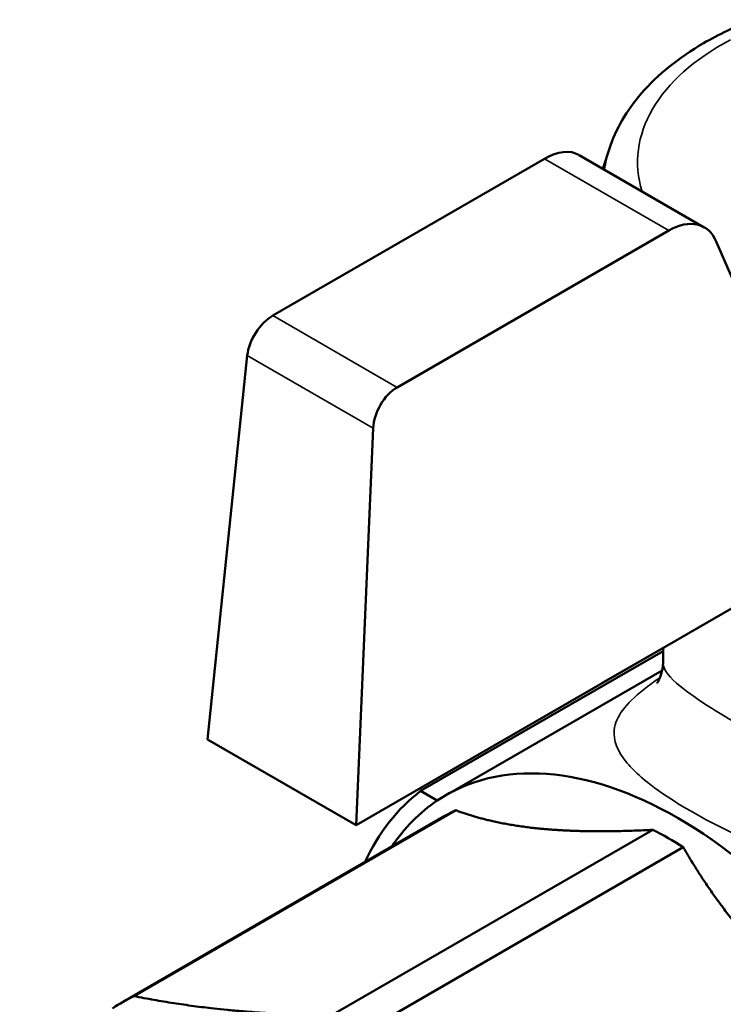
# Model space of a CAD drawing. Header units: millimetres. Extents: x 37 to 189, y 82 to 248.
# Tile 11 of 27: x 132 to 152, y 105 to 133. Entities that reach past the tile are written whole.
import ezdxf

# ---------------------------------------------------------------- set-up
doc = ezdxf.new("R2010")
doc.units = ezdxf.units.MM
doc.layers.add('Видимые тонкие (ГОСТ)', color=7, linetype='Continuous', lineweight=35)
doc.layers.add('Видимый контур (ГОСТ)', color=7, linetype='Continuous', lineweight=50)

msp = doc.modelspace()

# ---------------------------------------------------------------- linework, layer by layer
at = {"layer": 'Видимые тонкие (ГОСТ)'}
for p, q in [((150.494, 126.781), (146.944, 128.83)), ((142.733, 122.3), (139.183, 124.349)), ((142.051, 121.135), (138.456, 123.21))]:
    msp.add_line(p, q, dxfattribs=at)
for centre, major_axis, start_param, end_param in [((157.829, 128.737), (-8.226, 0), 5.457384, 6.461203), ((157.829, 128.125), (-9.194, 0), 6.099278, 6.209514)]:
    msp.add_ellipse(centre, major_axis=major_axis, ratio=0.57735, start_param=start_param, end_param=end_param, dxfattribs=at)
for points, knots in [([(164.067, 110.717), (164.02, 110.662), (163.971, 110.61), (163.43, 110.053), (162.812, 109.706), (161.304, 109.357), (160.395, 109.42), (158.44, 109.855), (157.383, 110.251), (154.948, 111.32), (153.581, 112.043), (152.526, 112.652), (152.235, 112.82), (151.968, 112.98), (151.348, 113.369), (151.041, 113.58), (150.52, 114.008), (150.361, 114.205), (150.33, 114.404), (150.329, 114.422), (150.329, 114.441)], [4.422639, 4.422639, 4.422639, 4.422639, 4.455311, 4.455311, 4.778158, 4.778158, 5.160325, 5.160325, 5.579906, 5.579906, 6.147192, 6.147192, 6.147192, 6.303545, 6.303545, 6.553709, 6.553709, 6.878922, 6.878922, 6.913318, 6.913318, 6.913318, 6.913318]), ([(150.243, 114.013), (150.071, 113.894), (149.915, 113.779), (149.259, 113.256), (148.978, 112.895), (148.901, 112.218), (149.022, 111.907), (149.525, 111.311), (149.84, 111.036), (150.501, 110.571), (150.791, 110.388), (151.111, 110.203), (152.273, 109.532), (153.832, 108.84), (156.673, 107.939), (157.925, 107.648), (160.275, 107.443), (161.384, 107.503), (163.256, 108.07), (164.038, 108.512), (164.812, 109.223), (164.94, 109.353), (165.062, 109.488)], [-7.391128, -7.391128, -7.391128, -7.391128, -7.283267, -7.283267, -6.878922, -6.878922, -6.553709, -6.553709, -6.303545, -6.303545, -6.147192, -6.147192, -6.147192, -5.579906, -5.579906, -5.160325, -5.160325, -4.778158, -4.778158, -4.455311, -4.455311, -4.387183, -4.387183, -4.387183, -4.387183])]:
    msp.add_open_spline(points, degree=3, knots=knots, dxfattribs=at)
at = {"layer": 'Видимый контур (ГОСТ)'}
for p, q in [((148.79, 129.096), (148.612, 128.544)), ((139.183, 124.349), (146.944, 128.83)), ((151.508, 126.871), (147.93, 128.937)), ((150.494, 126.781), (142.733, 122.3)), ((153.017, 123.759), (151.849, 126.47)), ((137.324, 112.244), (138.456, 123.21)), ((142.051, 121.135), (141.565, 109.795)), ((141.565, 109.795), (152.282, 115.983)), ((143.407, 110.772), (150.329, 114.769)), ((150.391, 114.89), (148.586, 113.848)), ((150.329, 114.854), (150.329, 114.441)), ((150.391, 114.891), (150.391, 114.89)), ((150.304, 114.218), (144.133, 110.655)), ((148.586, 113.849), (148.586, 113.848)), ((141.565, 109.795), (137.324, 112.244)), ((143.407, 110.772), (143.882, 110.498)), ((144.1, 110.059), (134.908, 104.751)), ((144.413, 110.222), (135.221, 104.915)), ((150.042, 109.665), (140.85, 104.358)), ((150.907, 109.165), (141.715, 103.858))]:
    msp.add_line(p, q, dxfattribs=at)
for centre, major_axis, ratio, start_param, end_param in [((146.895, 127.225), (1.05, 1.703), 0.556861, 0.016276, 0.801674), ((150.543, 125.119), (0.946, 1.763), 0.597134, 5.839909, 7.049868), ((139.159, 123.547), (0.525, 0.851), 0.556861, 0.801674, 2.285204), ((142.758, 121.469), (0.473, 0.882), 0.597134, 0.766683, 2.250213), ((157.829, 117.551), (-11.25, 0), 0.57735, 0.606563, 0.60667), ((150.758, 99.18), (-6.625, 11.475), 0.57735, 4.673725, 6.32185), ((150.758, 99.18), (-6.875, 11.908), 0.57735, 0.071817, 0.383735), ((150.758, 99.18), (-6.625, 11.475), 0.57735, 0.038664, 0.275592), ((150.475, 99.017), (-6.375, 11.042), 0.57735, 6.235187, 6.283185), ((150.475, 99.017), (6.375, -11.042), 0.57735, 2.308197, 2.404192), ((141.283, 93.71), (-6.375, 11.042), 0.57735, 6.235187, 6.331183)]:
    msp.add_ellipse(centre, major_axis=major_axis, ratio=ratio, start_param=start_param, end_param=end_param, dxfattribs=at)
msp.add_ellipse((141, 93.546), major_axis=(-5.826, 10.09), ratio=0.57735, dxfattribs=at)
for points, knots in [([(148.79, 129.096), (148.976, 129.673), (149.294, 130.211), (150.185, 131.243), (150.788, 131.723), (151.92, 132.382), (152.394, 132.607), (152.897, 132.802)], [5.6816945, 5.6816945, 5.6816945, 5.6816945, 5.9600737, 5.9600737, 6.2785405, 6.2785405, 6.4792271, 6.4792271, 6.4792271, 6.4792271]), ([(150.329, 114.441), (150.329, 114.175), (150.212, 113.929), (150.162, 113.854), (150.157, 113.848), (150.157, 113.848)], [6.9133178, 6.9133178, 6.9133178, 6.9133178, 7.113862, 7.113862, 7.1609322, 7.1609322, 7.1609322, 7.1609322])]:
    msp.add_open_spline(points, degree=3, knots=knots, dxfattribs=at)
for points, weights in [([(144.413, 110.222), (145.439, 109.834), (146.803, 109.699)], [1.00888063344, 1.02000399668, 1]), ([(146.803, 109.699), (148.168, 109.564), (150.042, 109.665)], [1, 1.02000399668, 1.00888063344]), ([(150.907, 109.165), (151.933, 107.39), (153.298, 105.949)], [1.00888063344, 1.02000399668, 1]), ([(135.221, 104.915), (137.661, 104.42), (140.85, 104.358)], [1, 1.0625, 1])]:
    msp.add_rational_spline(points, weights, degree=2, dxfattribs=at)

doc.saveas('drawing.dxf')
